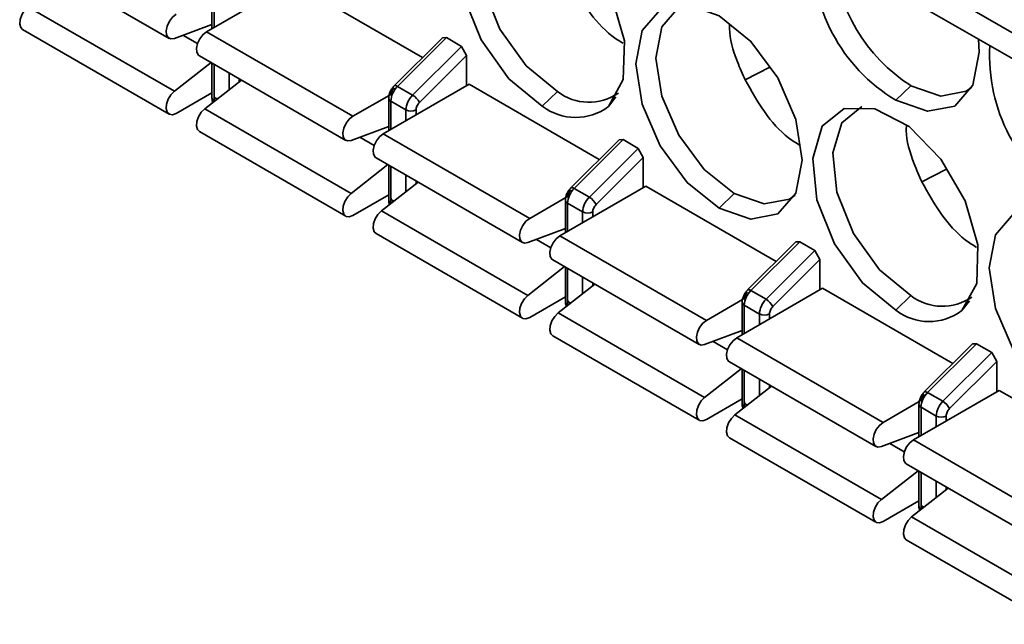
# Model space of a CAD drawing. Header units: millimetres. Extents: x 0 to 420, y 0 to 297.
# Tile 60 of 126: x 320.55 to 323.31, y 120.89 to 122.58. Entities that reach past the tile are written whole.
import ezdxf

# ---------------------------------------------------------------- set-up
doc = ezdxf.new("R2010")
doc.units = ezdxf.units.MM

msp = doc.modelspace()

# ---------------------------------------------------------------- linework, layer by layer
at = {"color": 7, "linetype": 'Continuous', "lineweight": 35}
for p, q in [((320.5574, 122.7642), (320.9675, 122.5274)), ((323.0473, 122.7059), (323.4574, 122.4691)), ((321.3128, 122.6845), (321.0724, 122.5458)), ((321.3128, 122.6845), (321.6776, 122.4739)), ((321.0877, 122.6453), (321.0877, 122.5546)), ((323.0323, 122.6419), (323.4424, 122.4052)), ((320.9826, 122.3791), (320.5724, 122.6158)), ((320.5574, 122.5519), (320.9675, 122.3151)), ((320.9826, 122.5271), (321.0877, 122.5662)), ((321.0724, 122.5458), (321.4825, 122.309)), ((321.733, 122.5292), (321.5979, 122.3944)), ((321.6072, 122.3928), (321.7441, 122.5294)), ((321.733, 122.5292), (321.7441, 122.5294)), ((321.7441, 122.5294), (321.7865, 122.5049)), ((321.7865, 122.5049), (321.6496, 122.3683)), ((321.7865, 122.5049), (321.8007, 122.4794)), ((321.0524, 122.4785), (321.4625, 122.2417)), ((321.6686, 122.3476), (321.8007, 122.4794)), ((321.8007, 122.4794), (321.8007, 122.3947)), ((321.0853, 122.4595), (320.9826, 122.3791)), ((321.0877, 122.458), (321.0877, 122.3604)), ((322.5811, 122.4111), (322.6499, 122.4469)), ((321.1701, 122.4105), (321.0674, 122.3301)), ((321.8077, 122.3988), (321.5673, 122.26)), ((321.6072, 122.3928), (321.6496, 122.3683)), ((321.8077, 122.3988), (322.1726, 122.1882)), ((323.0452, 122.3948), (323.0028, 122.354)), ((321.0877, 122.375), (320.9875, 122.3171)), ((321.0865, 122.3743), (321.0877, 122.3735)), ((321.4825, 122.309), (321.5836, 122.3674)), ((321.5827, 122.3595), (321.5827, 122.2689)), ((322.0552, 122.3784), (322.0128, 122.3376)), ((321.4775, 122.0933), (321.0674, 122.3301)), ((321.5885, 122.3514), (321.631, 122.3269)), ((321.4775, 122.2413), (321.5827, 122.2804)), ((321.0524, 122.2662), (321.4625, 122.0294)), ((321.5673, 122.26), (321.9775, 122.0233)), ((322.2279, 122.2434), (322.0928, 122.1087)), ((322.2391, 122.2437), (322.1021, 122.1071)), ((322.2815, 122.2192), (322.1446, 122.0826)), ((322.2279, 122.2434), (322.2391, 122.2437)), ((322.2391, 122.2437), (322.2815, 122.2192)), ((322.2815, 122.2192), (322.2956, 122.1937)), ((321.5473, 122.1927), (321.9575, 121.956)), ((322.1635, 122.0619), (322.2956, 122.1937)), ((322.2956, 122.1937), (322.2956, 122.109)), ((321.5802, 122.1737), (321.4775, 122.0933)), ((321.5827, 122.1723), (321.5827, 122.0747)), ((323.1445, 122.161), (323.076, 122.1253)), ((321.6651, 122.1247), (321.5624, 122.0444)), ((322.3027, 122.1131), (322.0623, 121.9743)), ((322.1021, 122.1071), (322.1446, 122.0826)), ((322.3027, 122.1131), (322.6675, 121.9025)), ((321.5827, 122.0892), (321.4825, 122.0314)), ((321.5814, 122.0885), (321.5827, 122.0878)), ((322.0786, 122.0816), (321.9775, 122.0233)), ((322.5078, 122.0518), (322.5502, 122.0927)), ((322.0777, 122.0738), (322.0777, 121.9831)), ((322.0835, 122.0656), (322.1259, 122.0411)), ((321.9725, 121.8076), (321.5624, 122.0444)), ((321.5473, 121.9804), (321.9575, 121.7437)), ((321.9725, 121.9556), (322.0777, 121.9947)), ((322.0623, 121.9743), (322.4724, 121.7375)), ((322.7229, 121.9577), (322.5878, 121.8229)), ((322.7341, 121.9579), (322.5971, 121.8213)), ((322.7229, 121.9577), (322.7341, 121.9579)), ((322.7341, 121.9579), (322.7765, 121.9335)), ((322.7765, 121.9335), (322.6395, 121.7968)), ((322.7765, 121.9335), (322.7906, 121.9079)), ((322.0752, 121.888), (321.9725, 121.8076)), ((322.0423, 121.907), (322.4524, 121.6702)), ((322.0777, 121.8866), (322.0777, 121.7889)), ((322.6585, 121.7761), (322.7906, 121.9079)), ((322.7906, 121.9079), (322.7906, 121.8232)), ((322.1601, 121.839), (322.0574, 121.7586)), ((322.7977, 121.8273), (322.5573, 121.6885)), ((322.5971, 121.8213), (322.6395, 121.7968)), ((322.7977, 121.8273), (323.1625, 121.6167)), ((323.0452, 121.8069), (323.0028, 121.7661)), ((322.0777, 121.8035), (321.9775, 121.7456)), ((322.0764, 121.8028), (322.0777, 121.8021)), ((322.5736, 121.7959), (322.4724, 121.7375)), ((322.5726, 121.7881), (322.5726, 121.6974)), ((322.5785, 121.7799), (322.6209, 121.7554)), ((322.4675, 121.5219), (322.0574, 121.7586)), ((322.0423, 121.6947), (322.4524, 121.4579)), ((322.4675, 121.6698), (322.5726, 121.709)), ((322.5573, 121.6885), (322.9674, 121.4518)), ((323.2179, 121.672), (323.0828, 121.5372)), ((323.229, 121.6722), (323.0921, 121.5356)), ((323.2179, 121.672), (323.229, 121.6722)), ((323.229, 121.6722), (323.2715, 121.6477)), ((323.1345, 121.5111), (323.2715, 121.6477)), ((323.2715, 121.6477), (323.2856, 121.6222)), ((322.5373, 121.6212), (322.9474, 121.3845)), ((323.1535, 121.4904), (323.2856, 121.6222)), ((323.2856, 121.6222), (323.2856, 121.5375)), ((322.5702, 121.6022), (322.4675, 121.5219)), ((322.5726, 121.6008), (322.5726, 121.5032)), ((322.655, 121.5532), (322.5523, 121.4729)), ((323.2927, 121.5416), (323.0523, 121.4028)), ((323.0921, 121.5356), (323.1345, 121.5111)), ((323.2927, 121.5416), (323.6575, 121.331)), ((322.5726, 121.5177), (322.4724, 121.4599)), ((322.5714, 121.517), (322.5726, 121.5163)), ((323.0685, 121.5102), (322.9674, 121.4518)), ((323.0676, 121.5023), (323.0676, 121.4116)), ((322.9625, 121.2361), (322.5523, 121.4729)), ((323.0735, 121.4941), (323.1159, 121.4697)), ((322.9625, 121.3841), (323.0676, 121.4232)), ((322.5373, 121.4089), (322.9474, 121.1722)), ((323.0523, 121.4028), (323.4624, 121.166)), ((323.0323, 121.3355), (323.4424, 121.0987)), ((323.0652, 121.3165), (322.9625, 121.2361)), ((323.0676, 121.3151), (323.0676, 121.2174)), ((323.15, 121.2675), (323.0473, 121.1871)), ((323.0676, 121.232), (322.9674, 121.1741)), ((323.0664, 121.2313), (323.0676, 121.2306)), ((323.4574, 120.9504), (323.0473, 121.1871)), ((323.0323, 121.1232), (323.4424, 120.8864))]:
    msp.add_line(p, q, dxfattribs=at)
at = {"color": 8, "linetype": 'Continuous', "lineweight": 35}
for p, q in [((321.0936, 122.558), (321.0936, 122.6371)), ((321.0469, 122.5126), (321.0064, 122.536)), ((321.0936, 122.3522), (321.0936, 122.4547)), ((321.136, 122.4302), (321.136, 122.3838)), ((321.1643, 122.4059), (321.1643, 122.4138)), ((322.1983, 122.3364), (322.2191, 122.3637)), ((321.0948, 122.3515), (321.0936, 122.3522)), ((321.0936, 122.3506), (321.0936, 122.3522)), ((321.5885, 122.2723), (321.5885, 122.3514)), ((321.631, 122.3269), (321.631, 122.2968)), ((321.6593, 122.3131), (321.6593, 122.3269)), ((321.5419, 122.2269), (321.5014, 122.2502)), ((321.5885, 122.0665), (321.5885, 122.1689)), ((321.631, 122.1444), (321.631, 122.098)), ((321.6593, 122.1202), (321.6593, 122.1281)), ((321.5898, 122.0658), (321.5885, 122.0665)), ((321.5886, 122.0649), (321.5885, 122.0665)), ((322.0835, 121.9865), (322.0835, 122.0656)), ((322.1259, 122.0411), (322.1259, 122.011)), ((322.1542, 122.0273), (322.1542, 122.0411)), ((322.0368, 121.9411), (321.9964, 121.9645)), ((322.0835, 121.7807), (322.0835, 121.8832)), ((322.1259, 121.8587), (322.1259, 121.8123)), ((322.1542, 121.8344), (322.1542, 121.8424)), ((322.0847, 121.78), (322.0835, 121.7807)), ((322.0836, 121.7791), (322.0835, 121.7807)), ((322.5785, 121.7008), (322.5785, 121.7799)), ((323.1882, 121.7649), (323.209, 121.7923)), ((322.6209, 121.7554), (322.6209, 121.7253)), ((322.6492, 121.7416), (322.6492, 121.7554)), ((322.5318, 121.6554), (322.4914, 121.6787)), ((322.5785, 121.495), (322.5785, 121.5974)), ((322.6209, 121.5729), (322.6209, 121.5265)), ((322.6492, 121.5487), (322.6492, 121.5566)), ((322.5797, 121.4943), (322.5785, 121.495)), ((322.5785, 121.4934), (322.5785, 121.495)), ((323.0735, 121.415), (323.0735, 121.4941)), ((323.1159, 121.4697), (323.1159, 121.4395)), ((323.1442, 121.4559), (323.1442, 121.4697)), ((323.0268, 121.3696), (322.9863, 121.393)), ((323.0735, 121.2093), (323.0735, 121.3117)), ((323.1159, 121.2872), (323.1159, 121.2408)), ((323.1442, 121.2629), (323.1442, 121.2709)), ((323.0747, 121.2086), (323.0735, 121.2093)), ((323.0735, 121.2076), (323.0735, 121.2093))]:
    msp.add_line(p, q, dxfattribs=at)
at = {"color": 7, "linetype": 'Continuous', "lineweight": 35, "flags": 128}
for points in [[(321.9176, 122.908), (321.8621, 122.8627), (321.8367, 122.7779), (321.8481, 122.6684), (321.8942, 122.5528), (321.9673, 122.4504), (322.0552, 122.3784)], [(322.0128, 122.3376), (321.9192, 122.4142), (321.8414, 122.5232), (321.7923, 122.6463), (321.7802, 122.7628), (321.8072, 122.8532), (321.8687, 122.9022), (321.9544, 122.9016), (322.0499, 122.8516), (322.1392, 122.7606), (322.2073, 122.6437), (322.2427, 122.5207), (322.2395, 122.4122), (322.1983, 122.3364)], [(320.5724, 122.6158), (320.5627, 122.606), (320.5549, 122.5934), (320.5502, 122.58), (320.5492, 122.5674), (320.552, 122.5574), (320.5574, 122.5519)], [(322.5078, 122.0518), (322.4185, 122.1239), (322.3428, 122.226), (322.2922, 122.3426), (322.2744, 122.456), (322.2922, 122.5489), (322.3428, 122.6071), (322.4185, 122.6218), (322.5078, 122.5908)], [(322.4126, 122.6223), (322.3952, 122.6143), (322.3477, 122.5596), (322.331, 122.4723), (322.3477, 122.3658), (322.3952, 122.2563), (322.4663, 122.1604), (322.5502, 122.0927)], [(320.9875, 122.5947), (320.9773, 122.5866), (320.9684, 122.5751), (320.9621, 122.5619), (320.9593, 122.5487), (320.9603, 122.5373), (320.965, 122.5293), (320.9728, 122.5257), (320.9826, 122.5271)], [(322.5078, 122.5908), (322.5971, 122.5187), (322.6728, 122.4166), (322.7234, 122.3), (322.7411, 122.1866), (322.7234, 122.0937), (322.6728, 122.0355), (322.5971, 122.0208), (322.5078, 122.0518)], [(321.0724, 122.5458), (321.0621, 122.5376), (321.0533, 122.5262), (321.047, 122.5129), (321.0442, 122.4997), (321.0452, 122.4883), (321.0499, 122.4803), (321.0524, 122.4785)], [(323.2341, 122.5247), (323.2361, 122.4888), (323.2183, 122.3959), (323.1678, 122.3377), (323.0921, 122.323), (323.0028, 122.354)], [(323.0452, 122.3948), (323.1291, 122.3657), (323.2002, 122.3795), (323.2158, 122.3905)], [(320.9826, 122.3791), (320.9728, 122.3692), (320.965, 122.3567), (320.9603, 122.3432), (320.9593, 122.3306), (320.9621, 122.3207), (320.9684, 122.3147), (320.9773, 122.3134), (320.9875, 122.3171)], [(321.0674, 122.3301), (321.0577, 122.3202), (321.0499, 122.3077), (321.0452, 122.2942), (321.0442, 122.2817), (321.047, 122.2717), (321.0524, 122.2662)], [(323.0028, 121.7661), (322.9092, 121.8427), (322.8313, 121.9518), (322.7822, 122.0748), (322.7702, 122.1913), (322.7971, 122.2817), (322.8587, 122.3307), (322.9444, 122.3301), (323.0399, 122.2802), (323.1291, 122.1891), (323.1972, 122.0723), (323.2326, 121.9493), (323.2294, 121.8408), (323.1882, 121.7649)], [(322.9076, 122.3365), (322.852, 122.2912), (322.8267, 122.2064), (322.838, 122.097), (322.8841, 121.9813), (322.9573, 121.8789), (323.0452, 121.8069)], [(321.4825, 122.309), (321.4722, 122.3009), (321.4634, 122.2894), (321.4571, 122.2762), (321.4543, 122.2629), (321.4553, 122.2515), (321.46, 122.2435), (321.4678, 122.2399), (321.4775, 122.2413)], [(321.5673, 122.26), (321.5571, 122.2519), (321.5482, 122.2404), (321.542, 122.2272), (321.5392, 122.214), (321.5402, 122.2026), (321.5449, 122.1945), (321.5473, 122.1927)], [(321.4775, 122.0933), (321.4678, 122.0835), (321.46, 122.0709), (321.4553, 122.0575), (321.4543, 122.0449), (321.4571, 122.0349), (321.4634, 122.0289), (321.4722, 122.0277), (321.4825, 122.0314)], [(322.5502, 122.0927), (322.6341, 122.0635), (322.7052, 122.0773), (322.7208, 122.0884)], [(321.5624, 122.0444), (321.5526, 122.0345), (321.5449, 122.0219), (321.5402, 122.0085), (321.5392, 121.9959), (321.542, 121.9859), (321.5473, 121.9804)], [(323.4977, 121.4804), (323.4084, 121.5524), (323.3327, 121.6545), (323.2821, 121.7711), (323.2644, 121.8845), (323.2821, 121.9774), (323.3327, 122.0356), (323.4084, 122.0503), (323.4977, 122.0193)], [(321.9775, 122.0233), (321.9672, 122.0151), (321.9583, 122.0037), (321.9521, 121.9904), (321.9493, 121.9772), (321.9503, 121.9658), (321.955, 121.9578), (321.9627, 121.9542), (321.9725, 121.9556)], [(322.0623, 121.9743), (322.0521, 121.9661), (322.0432, 121.9547), (322.0369, 121.9414), (322.0341, 121.9282), (322.0351, 121.9168), (322.0398, 121.9088), (322.0423, 121.907)], [(321.9725, 121.8076), (321.9627, 121.7977), (321.955, 121.7852), (321.9503, 121.7717), (321.9493, 121.7592), (321.9521, 121.7492), (321.9583, 121.7432), (321.9672, 121.7419), (321.9775, 121.7456)], [(322.0574, 121.7586), (322.0476, 121.7487), (322.0398, 121.7362), (322.0351, 121.7227), (322.0341, 121.7102), (322.0369, 121.7002), (322.0423, 121.6947)], [(322.4724, 121.7375), (322.4622, 121.7294), (322.4533, 121.7179), (322.4471, 121.7047), (322.4443, 121.6915), (322.4453, 121.6801), (322.45, 121.672), (322.4577, 121.6685), (322.4675, 121.6698)], [(322.5573, 121.6885), (322.547, 121.6804), (322.5382, 121.6689), (322.5319, 121.6557), (322.5291, 121.6425), (322.5301, 121.6311), (322.5348, 121.623), (322.5373, 121.6212)], [(322.4675, 121.5219), (322.4577, 121.512), (322.45, 121.4994), (322.4453, 121.486), (322.4443, 121.4734), (322.4471, 121.4634), (322.4533, 121.4574), (322.4622, 121.4562), (322.4724, 121.4599)], [(322.5523, 121.4729), (322.5426, 121.463), (322.5348, 121.4505), (322.5301, 121.437), (322.5291, 121.4244), (322.5319, 121.4145), (322.5373, 121.4089)], [(322.9674, 121.4518), (322.9572, 121.4436), (322.9483, 121.4322), (322.942, 121.4189), (322.9392, 121.4057), (322.9402, 121.3943), (322.9449, 121.3863), (322.9527, 121.3827), (322.9625, 121.3841)], [(323.0523, 121.4028), (323.042, 121.3947), (323.0332, 121.3832), (323.0269, 121.3699), (323.0241, 121.3567), (323.0251, 121.3453), (323.0298, 121.3373), (323.0323, 121.3355)], [(322.9625, 121.2361), (322.9527, 121.2262), (322.9449, 121.2137), (322.9402, 121.2002), (322.9392, 121.1877), (322.942, 121.1777), (322.9483, 121.1717), (322.9572, 121.1704), (322.9674, 121.1741)], [(323.0473, 121.1871), (323.0376, 121.1772), (323.0298, 121.1647), (323.0251, 121.1513), (323.0241, 121.1387), (323.0269, 121.1287), (323.0323, 121.1232)]]:
    msp.add_lwpolyline(points, dxfattribs=at)
at = {"color": 8, "linetype": 'Continuous', "lineweight": 35, "flags": 128}
for points in [[(321.5979, 122.3944), (321.5986, 122.3949), (321.6001, 122.3952), (321.6021, 122.395), (321.6045, 122.3942), (321.6072, 122.3928)], [(322.0928, 122.1087), (322.0935, 122.1092), (322.0951, 122.1095), (322.0971, 122.1092), (322.0995, 122.1084), (322.1021, 122.1071)], [(322.5878, 121.8229), (322.5885, 121.8234), (322.5901, 121.8237), (322.5921, 121.8235), (322.5944, 121.8227), (322.5971, 121.8213)], [(323.0828, 121.5372), (323.0835, 121.5377), (323.085, 121.538), (323.087, 121.5378), (323.0894, 121.5369), (323.0921, 121.5356)]]:
    msp.add_lwpolyline(points, dxfattribs=at)
at = {"color": 7, "linetype": 'Continuous', "lineweight": 35}
for centre, radius, start, end in [((323.2492, 122.7643), 0.4786, 176.6164, 239.0069), ((323.3043, 122.7983), 0.4795, 184.4756, 237.2863), ((323.7442, 122.4785), 0.4786, 176.6164, 239.0069), ((321.651, 122.3482), 0.0625, 134.5185, 177.1075), ((321.6934, 122.3237), 0.0625, 134.5185, 177.1075), ((321.6251, 122.3268), 0.0482, 25.5532, 59.4323), ((322.1435, 122.494), 0.1455, 232.6413, 304.4755), ((322.1063, 122.4592), 0.1534, 232.4529, 306.8361), ((321.6451, 122.3542), 0.0307, 242.6103, 297.3891), ((322.146, 122.0625), 0.0625, 134.5185, 177.1075), ((322.1884, 122.038), 0.0625, 134.5185, 177.1075), ((322.12, 122.0411), 0.0482, 25.5532, 59.4323), ((322.1401, 122.0684), 0.0307, 242.6103, 297.3891), ((322.641, 121.7767), 0.0625, 134.5185, 177.1075), ((323.1335, 121.9225), 0.1455, 232.6416, 304.4755), ((322.6834, 121.7522), 0.0625, 134.5185, 177.1075), ((322.615, 121.7553), 0.0482, 25.5532, 59.4323), ((322.6351, 121.7827), 0.0307, 242.6103, 297.3891), ((323.0962, 121.8877), 0.1534, 232.453, 306.8364), ((323.1359, 121.491), 0.0625, 134.5185, 177.1075), ((323.1784, 121.4665), 0.0625, 134.5185, 177.1075), ((323.11, 121.4696), 0.0482, 25.5532, 59.4323), ((323.13, 121.4969), 0.0307, 242.6103, 297.3891)]:
    msp.add_arc(centre, radius, start, end, dxfattribs=at)
at = {"color": 8, "linetype": 'Continuous', "lineweight": 35}
for centre, start, end in [((321.0977, 122.3614), 185.6941, 245.6285), ((321.5927, 122.3605), 185.6971, 245.633), ((321.5927, 122.0756), 185.6941, 245.6285), ((322.0877, 122.0748), 185.6971, 245.633), ((322.0877, 121.7899), 185.6941, 245.6285), ((322.5826, 121.7891), 185.7011, 245.629), ((322.5826, 121.5042), 185.6981, 245.6245), ((323.0776, 121.5033), 185.7011, 245.629), ((323.0776, 121.2184), 185.6981, 245.6245)]:
    msp.add_arc(centre, 0.0101, start, end, dxfattribs=at)
at = {"color": 7, "linetype": 'Continuous', "lineweight": 35}
for points, knots in [([(322.0861, 122.6968), (322.103, 122.6665), (322.1368, 122.6057), (322.1933, 122.5419), (322.2286, 122.5201), (322.2394, 122.5135)], [0, 0, 0, 0, 0.410481, 0.820972, 1, 1, 1, 1]), ([(322.5377, 122.5665), (322.5375, 122.5627), (322.5357, 122.5312), (322.5523, 122.4755), (322.5736, 122.4278), (322.581, 122.4111)], [0, 0, 0, 0, 0.082622, 0.677708, 1, 1, 1, 1]), ([(322.5811, 122.4111), (322.598, 122.3807), (322.6317, 122.32), (322.6882, 122.2561), (322.7235, 122.2344), (322.7343, 122.2279)], [0, 0, 0, 0, 0.410653, 0.821316, 1, 1, 1, 1]), ([(321.5981, 122.3946), (321.596, 122.3923), (321.5917, 122.3875), (321.5867, 122.3782), (321.5833, 122.3685), (321.5829, 122.3625), (321.5827, 122.3595)], [0, 0, 0, 0, 0.241213, 0.496154, 0.75308, 1, 1, 1, 1]), ([(321.5978, 122.3884), (321.5965, 122.387), (321.5939, 122.384), (321.591, 122.3786), (321.5889, 122.3729), (321.5887, 122.3694), (321.5885, 122.3677)], [0, 0, 0, 0, 0.248596, 0.500001, 0.748802, 1, 1, 1, 1]), ([(321.0877, 122.3604), (321.0878, 122.3579), (321.0881, 122.3536), (321.0896, 122.3497), (321.0903, 122.348)], [0, 0, 0, 0, 0.562627, 1, 1, 1, 1]), ([(321.0936, 122.3686), (321.0937, 122.367), (321.0939, 122.3638), (321.096, 122.3605), (321.0989, 122.3584), (321.1015, 122.3585), (321.1029, 122.3586)], [0, 0, 0, 0, 0.248599, 0.499997, 0.748813, 1, 1, 1, 1]), ([(321.6593, 122.3269), (321.6594, 122.3286), (321.6596, 122.3321), (321.6617, 122.3377), (321.6646, 122.3432), (321.6672, 122.3461), (321.6686, 122.3476)], [0, 0, 0, 0, 0.2482014, 0.4997132, 0.7484369, 1, 1, 1, 1]), ([(323.0327, 122.2825), (323.0325, 122.2781), (323.0306, 122.2461), (323.0473, 122.1897), (323.0686, 122.1421), (323.076, 122.1253)], [0, 0, 0, 0, 0.0936826, 0.6815943, 1, 1, 1, 1]), ([(322.0931, 122.1089), (322.091, 122.1066), (322.0867, 122.1017), (322.0817, 122.0925), (322.0783, 122.0827), (322.0779, 122.0767), (322.0777, 122.0738)], [0, 0, 0, 0, 0.241213, 0.496154, 0.75308, 1, 1, 1, 1]), ([(323.076, 122.1253), (323.0929, 122.095), (323.1267, 122.0342), (323.1832, 121.9704), (323.2186, 121.9487), (323.2293, 121.9421)], [0, 0, 0, 0, 0.410481, 0.820972, 1, 1, 1, 1]), ([(321.5885, 122.0828), (321.5887, 122.0812), (321.5889, 122.078), (321.5909, 122.0747), (321.5939, 122.0726), (321.5965, 122.0728), (321.5978, 122.0728)], [0, 0, 0, 0, 0.248599, 0.499997, 0.748813, 1, 1, 1, 1]), ([(322.0928, 122.1027), (322.0915, 122.1012), (322.0889, 122.0983), (322.0859, 122.0929), (322.0839, 122.0872), (322.0836, 122.0837), (322.0835, 122.082)], [0, 0, 0, 0, 0.248596, 0.500001, 0.748802, 1, 1, 1, 1]), ([(321.5827, 122.0747), (321.5828, 122.0722), (321.583, 122.0678), (321.5846, 122.064), (321.5853, 122.0623)], [0, 0, 0, 0, 0.562627, 1, 1, 1, 1]), ([(322.1542, 122.0411), (322.1543, 122.0429), (322.1546, 122.0463), (322.1566, 122.052), (322.1596, 122.0575), (322.1622, 122.0604), (322.1635, 122.0619)], [0, 0, 0, 0, 0.2482014, 0.4997132, 0.7484369, 1, 1, 1, 1]), ([(322.5881, 121.8232), (322.586, 121.8208), (322.5817, 121.816), (322.5767, 121.8067), (322.5733, 121.797), (322.5728, 121.791), (322.5726, 121.7881)], [0, 0, 0, 0, 0.241213, 0.496154, 0.75308, 1, 1, 1, 1]), ([(322.5878, 121.8169), (322.5865, 121.8155), (322.5839, 121.8126), (322.5809, 121.8071), (322.5788, 121.8014), (322.5786, 121.798), (322.5785, 121.7962)], [0, 0, 0, 0, 0.248596, 0.500001, 0.748802, 1, 1, 1, 1]), ([(322.0777, 121.7889), (322.0778, 121.7865), (322.078, 121.7821), (322.0796, 121.7782), (322.0802, 121.7765)], [0, 0, 0, 0, 0.562627, 1, 1, 1, 1]), ([(322.0835, 121.7971), (322.0836, 121.7955), (322.0839, 121.7923), (322.0859, 121.789), (322.0889, 121.7869), (322.0915, 121.787), (322.0928, 121.7871)], [0, 0, 0, 0, 0.248599, 0.499997, 0.748813, 1, 1, 1, 1]), ([(322.6492, 121.7554), (322.6493, 121.7571), (322.6496, 121.7606), (322.6516, 121.7662), (322.6545, 121.7717), (322.6572, 121.7746), (322.6585, 121.7761)], [0, 0, 0, 0, 0.2482014, 0.4997132, 0.7484369, 1, 1, 1, 1]), ([(323.0831, 121.5374), (323.081, 121.5351), (323.0766, 121.5302), (323.0716, 121.521), (323.0682, 121.5113), (323.0678, 121.5053), (323.0676, 121.5023)], [0, 0, 0, 0, 0.241213, 0.496154, 0.75308, 1, 1, 1, 1]), ([(323.0828, 121.5312), (323.0815, 121.5297), (323.0788, 121.5268), (323.0759, 121.5214), (323.0738, 121.5157), (323.0736, 121.5122), (323.0735, 121.5105)], [0, 0, 0, 0, 0.248596, 0.500001, 0.748802, 1, 1, 1, 1]), ([(322.5726, 121.5032), (322.5728, 121.5007), (322.573, 121.4964), (322.5745, 121.4925), (322.5752, 121.4908)], [0, 0, 0, 0, 0.562627, 1, 1, 1, 1]), ([(322.5785, 121.5113), (322.5786, 121.5097), (322.5789, 121.5065), (322.5809, 121.5032), (322.5838, 121.5012), (322.5865, 121.5013), (322.5878, 121.5014)], [0, 0, 0, 0, 0.248599, 0.499997, 0.748813, 1, 1, 1, 1]), ([(323.1442, 121.4697), (323.1443, 121.4714), (323.1445, 121.4749), (323.1466, 121.4805), (323.1495, 121.486), (323.1522, 121.4889), (323.1535, 121.4904)], [0, 0, 0, 0, 0.2482014, 0.4997132, 0.7484369, 1, 1, 1, 1]), ([(323.0735, 121.2256), (323.0736, 121.224), (323.0738, 121.2208), (323.0759, 121.2175), (323.0788, 121.2154), (323.0814, 121.2155), (323.0828, 121.2156)], [0, 0, 0, 0, 0.248599, 0.499997, 0.748813, 1, 1, 1, 1]), ([(323.0676, 121.2174), (323.0677, 121.215), (323.068, 121.2106), (323.0695, 121.2067), (323.0702, 121.205)], [0, 0, 0, 0, 0.562627, 1, 1, 1, 1])]:
    msp.add_open_spline(points, degree=3, knots=knots, dxfattribs=at)

doc.saveas('drawing.dxf')
